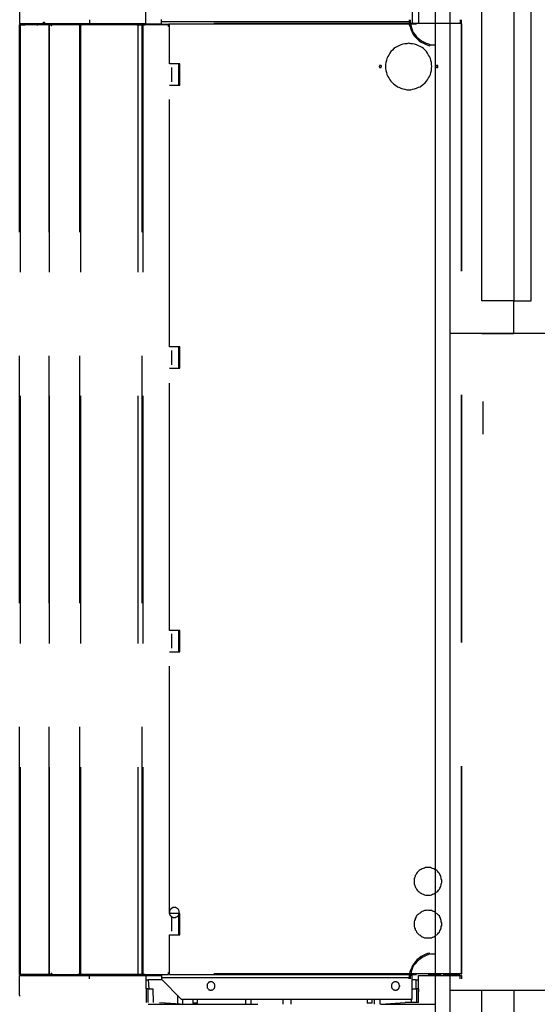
# Model space of a CAD drawing. Header units: millimetres. Extents: x 335 to 739279, y -1 to 84.
# Tile 190 of 244: x 382.03 to 383.08, y 69.38 to 71.37. Entities that reach past the tile are written whole.
import ezdxf

# ---------------------------------------------------------------- set-up
doc = ezdxf.new("R2010")
doc.units = ezdxf.units.MM
doc.header["$MEASUREMENT"] = 0
doc.linetypes.add('Dashed', pattern=[0.75, 0.5, -0.25])

msp = doc.modelspace()

# ---------------------------------------------------------------- linework, layer by layer
at = {"color": 7}
for p, q in [((382.8728, 45.7409), (382.8728, 77.7009)), ((382.9018, 77.7009), (382.9018, 70.7359)), ((382.9668, 70.8019), (382.9668, 71.8019)), ((383.0318, 71.8019), (383.0318, 70.8019)), ((383.0668, 70.8019), (383.0668, 71.8019)), ((383.0318, 70.8019), (382.9668, 70.8019)), ((383.0318, 70.8019), (383.0668, 70.8019)), ((383.0318, 70.7359), (383.0318, 70.8019)), ((382.9018, 70.7359), (382.9018, 69.4089)), ((384.2288, 70.7359), (382.9018, 70.7359)), ((382.9668, 70.7359), (383.0318, 70.7359)), ((382.9688, 70.5989), (382.9688, 70.5329)), ((382.9018, 69.4089), (384.2288, 69.4089)), ((382.9018, 69.4089), (382.9018, 62.7759)), ((382.9668, 69.3429), (382.9668, 69.4089)), ((382.9668, 69.4089), (383.0318, 69.4089)), ((383.0318, 69.4089), (383.0318, 69.3429))]:
    msp.add_line(p, q, dxfattribs=at)
at = {"color": 8, "linetype": 'Dashed'}
for p, q in [((382.0318, 71.4029), (382.0318, 71.3629)), ((382.2868, 71.3629), (382.2878, 71.4179)), ((382.8258, 71.4109), (382.8258, 71.3669)), ((382.8388, 71.4179), (382.8388, 71.3629)), ((382.0318, 71.3629), (382.1728, 71.3629)), ((382.0398, 71.3629), (382.0398, 71.3609)), ((382.0418, 71.3629), (382.0418, 71.3609)), ((382.0668, 71.3629), (382.0668, 71.3619)), ((382.0668, 71.3619), (382.0678, 71.3619)), ((382.0678, 71.3629), (382.0678, 71.3619)), ((382.0798, 71.3619), (382.0688, 71.3619)), ((382.0798, 71.3619), (382.0798, 71.3629)), ((382.0798, 71.3609), (382.0798, 71.3619)), ((382.0828, 71.3629), (382.0818, 71.3629)), ((382.0818, 71.3619), (382.0818, 71.3629)), ((382.0828, 71.3619), (382.0818, 71.3619)), ((382.0828, 71.3619), (382.0828, 71.3629)), ((382.1118, 71.3629), (382.1118, 71.3609)), ((382.1168, 71.3609), (382.1168, 71.3629)), ((382.1188, 71.3609), (382.1188, 71.3629)), ((382.1338, 71.3629), (382.1338, 71.3609)), ((382.1358, 71.3629), (382.1358, 71.3609)), ((382.1498, 71.3629), (382.1498, 71.3609)), ((382.1508, 71.3629), (382.1508, 71.3609)), ((382.1538, 71.3629), (382.1538, 71.3619)), ((382.1538, 71.3629), (382.1538, 71.3619)), ((382.1548, 71.3619), (382.3188, 71.3619)), ((382.1728, 71.3699), (382.1728, 71.3629)), ((382.1728, 71.3629), (382.2868, 71.3629)), ((382.3188, 71.3669), (382.3188, 71.3709)), ((382.3188, 71.3669), (382.8258, 71.3669)), ((382.3188, 71.3609), (382.3188, 71.3669)), ((382.3348, 71.3619), (382.3348, 71.3629)), ((382.9248, 71.3629), (382.3348, 71.3629)), ((382.3348, 71.2809), (382.3348, 71.3619)), ((382.3348, 71.3619), (382.9248, 71.3619)), ((382.8258, 71.3669), (382.8258, 71.3629)), ((382.9228, 71.3699), (382.9228, 71.3629)), ((382.9248, 71.3629), (382.9248, 71.3619)), ((382.9248, 71.3629), (382.9258, 71.3629)), ((382.9248, 71.3619), (382.9248, 69.4419)), ((382.9248, 71.3619), (382.9258, 71.3619)), ((382.9258, 71.3629), (382.9258, 71.3699)), ((382.9258, 71.3619), (382.9258, 69.4419)), ((382.0318, 69.4409), (382.0318, 71.3599)), ((382.0318, 71.3599), (382.0328, 71.3599)), ((382.0328, 71.3599), (382.0328, 71.3609)), ((382.0418, 71.3609), (382.0328, 71.3609)), ((382.0328, 71.3599), (382.0328, 69.4409)), ((382.0428, 71.3599), (382.0328, 71.3599)), ((382.0348, 71.3599), (382.0328, 71.3599)), ((382.0348, 71.3599), (382.0428, 71.3599)), ((382.0418, 71.3599), (382.0418, 71.3609)), ((382.0418, 71.3609), (382.0438, 71.3609)), ((382.0428, 71.3609), (382.0438, 71.3609)), ((382.0428, 71.3599), (382.0428, 71.3609)), ((382.0878, 71.3599), (382.0428, 71.3599)), ((382.0888, 71.3609), (382.0438, 71.3609)), ((382.0888, 71.3609), (382.0878, 71.3599)), ((382.0918, 71.3599), (382.0878, 71.3599)), ((382.0888, 71.3599), (382.0888, 71.3609)), ((382.0948, 71.3609), (382.0888, 71.3609)), ((382.0898, 71.3599), (382.0888, 71.3599)), ((382.0898, 71.3599), (382.0928, 71.3599)), ((382.0918, 71.3599), (382.0918, 69.4409)), ((382.0948, 71.3599), (382.0918, 71.3599)), ((382.0918, 69.4409), (382.0918, 71.3599)), ((382.0928, 71.3599), (382.0948, 71.3599)), ((382.0948, 71.3609), (382.1518, 71.3609)), ((382.0948, 71.3609), (382.0948, 71.3599)), ((382.1518, 71.3599), (382.0948, 71.3599)), ((382.1518, 71.3599), (382.1518, 71.3609)), ((382.1538, 71.3609), (382.1518, 71.3609)), ((382.1538, 71.3599), (382.1518, 71.3599)), ((382.1518, 71.3599), (382.1558, 71.3599)), ((382.1538, 71.3609), (382.1538, 71.3599)), ((382.1538, 69.4409), (382.1538, 71.3599)), ((382.1538, 71.3599), (382.1548, 71.3599)), ((382.1548, 71.3599), (382.1548, 69.4409)), ((382.1568, 71.3599), (382.1548, 71.3599)), ((382.1558, 71.3599), (382.1568, 71.3599)), ((382.1568, 71.3609), (382.2688, 71.3609)), ((382.1568, 71.3599), (382.1568, 71.3609)), ((382.2688, 71.3599), (382.1568, 71.3599)), ((382.2688, 71.3609), (382.2688, 71.3599)), ((382.2708, 71.3599), (382.2688, 71.3599)), ((382.2688, 71.3599), (382.2778, 71.3599)), ((382.2708, 71.3599), (382.2708, 69.4409)), ((382.2798, 71.3599), (382.2708, 71.3599)), ((382.2778, 71.3599), (382.2848, 71.3599)), ((382.2798, 69.4409), (382.2798, 71.3599)), ((382.2798, 71.3599), (382.2808, 71.3599)), ((382.2808, 71.3599), (382.2808, 69.4409)), ((382.2848, 71.3599), (382.2808, 71.3599)), ((382.2848, 71.3599), (382.2848, 71.3609)), ((382.3328, 71.3609), (382.2848, 71.3609)), ((382.3328, 71.3599), (382.2848, 71.3599)), ((382.3328, 71.3609), (382.3328, 71.3599)), ((382.3328, 71.3569), (382.3328, 71.3599)), ((382.3328, 71.3599), (382.3348, 71.3599)), ((382.3328, 71.3589), (382.3348, 71.3589)), ((382.3328, 71.3589), (382.3348, 71.3589)), ((382.3328, 71.3579), (382.3348, 71.3579)), ((382.3348, 71.3569), (382.3328, 71.3569)), ((382.3558, 71.2809), (382.3348, 71.2809)), ((382.3398, 71.2449), (382.3398, 71.2739)), ((382.3528, 71.2809), (382.3528, 71.2739)), ((382.3528, 71.2809), (382.3528, 71.2379)), ((382.3528, 71.2739), (382.3558, 71.2739)), ((382.3558, 71.2739), (382.3558, 71.2809)), ((382.3558, 71.2449), (382.3558, 71.2739)), ((382.3528, 71.2449), (382.3528, 71.2379)), ((382.3528, 71.2449), (382.3558, 71.2449)), ((382.3558, 71.2379), (382.3558, 71.2449)), ((382.3348, 70.7089), (382.3348, 71.2379)), ((382.3348, 71.2379), (382.3558, 71.2379)), ((382.3558, 70.7089), (382.3348, 70.7089)), ((382.3528, 70.7089), (382.3528, 70.7019)), ((382.3528, 70.7089), (382.3528, 70.6659)), ((382.3558, 70.7019), (382.3558, 70.7089)), ((382.3398, 70.6729), (382.3398, 70.7019)), ((382.3528, 70.7019), (382.3558, 70.7019)), ((382.3558, 70.6729), (382.3558, 70.7019)), ((382.3348, 70.1359), (382.3348, 70.6659)), ((382.3348, 70.6659), (382.3558, 70.6659)), ((382.3528, 70.6729), (382.3528, 70.6659)), ((382.3528, 70.6729), (382.3558, 70.6729)), ((382.3558, 70.6659), (382.3558, 70.6729)), ((382.3558, 70.1359), (382.3348, 70.1359)), ((382.3398, 70.0999), (382.3398, 70.1289)), ((382.3528, 70.1359), (382.3528, 70.1289)), ((382.3528, 70.1359), (382.3528, 70.0929)), ((382.3528, 70.1289), (382.3558, 70.1289)), ((382.3558, 70.1289), (382.3558, 70.1359)), ((382.3558, 70.0999), (382.3558, 70.1289)), ((382.3348, 69.5639), (382.3348, 70.0929)), ((382.3348, 70.0929), (382.3558, 70.0929)), ((382.3528, 70.0999), (382.3528, 70.0929)), ((382.3528, 70.0999), (382.3558, 70.0999)), ((382.3558, 70.0929), (382.3558, 70.0999)), ((382.3558, 69.5639), (382.3348, 69.5639)), ((382.3398, 69.5279), (382.3398, 69.5569)), ((382.3528, 69.5639), (382.3528, 69.5209)), ((382.3528, 69.5569), (382.3558, 69.5569)), ((382.3558, 69.5569), (382.3558, 69.5639)), ((382.3558, 69.5279), (382.3558, 69.5569)), ((382.3348, 69.4419), (382.3348, 69.5209)), ((382.3348, 69.5209), (382.3558, 69.5209)), ((382.3528, 69.5279), (382.3558, 69.5279)), ((382.3558, 69.5209), (382.3558, 69.5279)), ((382.0328, 69.4409), (382.0318, 69.4409)), ((382.0318, 69.3989), (382.0318, 69.4389)), ((382.0318, 69.4389), (382.1728, 69.4389)), ((382.0428, 69.4409), (382.0328, 69.4409)), ((382.0328, 69.4409), (382.0348, 69.4409)), ((382.0328, 69.4409), (382.0348, 69.4409)), ((382.0348, 69.4389), (382.0348, 69.4409)), ((382.0428, 69.4409), (382.0878, 69.4409)), ((382.0438, 69.4409), (382.0428, 69.4409)), ((382.0888, 69.4409), (382.0438, 69.4409)), ((382.0918, 69.4409), (382.0878, 69.4409)), ((382.0878, 69.4409), (382.0888, 69.4409)), ((382.0888, 69.4409), (382.0898, 69.4409)), ((382.0888, 69.4409), (382.0898, 69.4409)), ((382.0948, 69.4409), (382.0918, 69.4409)), ((382.0928, 69.4389), (382.0928, 69.4409)), ((382.0948, 69.4409), (382.1518, 69.4409)), ((382.0948, 69.4409), (382.1518, 69.4409)), ((382.1538, 69.4409), (382.1518, 69.4409)), ((382.1548, 69.4409), (382.1538, 69.4409)), ((382.1568, 69.4409), (382.1548, 69.4409)), ((382.1558, 69.4389), (382.1558, 69.4409)), ((382.1568, 69.4409), (382.2688, 69.4409)), ((382.2688, 69.4409), (382.1568, 69.4409)), ((382.1728, 69.4319), (382.1728, 69.4389)), ((382.1728, 69.4389), (382.2718, 69.4389)), ((382.2708, 69.4409), (382.2688, 69.4409)), ((382.2798, 69.4409), (382.2708, 69.4409)), ((382.2718, 69.4379), (382.2718, 69.4409)), ((382.2798, 69.4379), (382.2718, 69.4379)), ((382.2808, 69.4409), (382.2798, 69.4409)), ((382.2798, 69.4379), (382.2798, 69.4409)), ((382.2928, 69.4379), (382.2798, 69.4379)), ((382.2848, 69.4409), (382.2808, 69.4409)), ((382.2848, 69.4409), (382.3328, 69.4409)), ((382.2848, 69.4409), (382.3328, 69.4409)), ((382.2868, 69.4379), (382.2878, 69.3839)), ((382.2928, 69.4379), (382.2928, 69.4409)), ((382.3188, 69.4379), (382.2928, 69.4379)), ((382.3188, 69.4409), (382.3188, 69.4349)), ((382.3188, 69.4349), (382.8258, 69.4349)), ((382.3188, 69.4349), (382.3188, 69.4309)), ((382.3328, 69.4449), (382.3348, 69.4449)), ((382.3328, 69.4409), (382.3328, 69.4449)), ((382.3328, 69.4429), (382.3348, 69.4429)), ((382.3348, 69.4429), (382.3328, 69.4429)), ((382.3328, 69.4419), (382.3348, 69.4419)), ((382.9248, 69.4419), (382.3348, 69.4419)), ((382.3348, 69.4409), (382.3348, 69.4419)), ((382.3348, 69.4409), (382.9248, 69.4409)), ((382.8258, 69.4349), (382.8258, 69.4409)), ((382.8258, 69.3909), (382.8258, 69.4349)), ((382.8388, 69.3839), (382.8388, 69.4389)), ((382.8388, 69.4389), (382.9228, 69.4389)), ((382.8588, 69.4409), (382.8588, 69.4389)), ((382.8848, 69.4399), (382.8588, 69.4399)), ((382.9088, 69.4399), (382.8888, 69.4399)), ((382.9088, 69.4409), (382.9088, 69.4399)), ((382.9088, 69.4399), (382.9218, 69.4399)), ((382.9218, 69.4399), (382.9218, 69.4409)), ((382.9228, 69.4319), (382.9228, 69.4389)), ((382.9228, 69.4389), (382.9258, 69.4389)), ((382.9258, 69.4419), (382.9248, 69.4419)), ((382.9248, 69.4419), (382.9248, 69.4409)), ((382.9258, 69.4389), (382.9258, 69.4319)), ((382.2868, 69.4299), (382.2918, 69.4299)), ((382.2908, 69.4119), (382.2868, 69.4119)), ((382.2908, 69.4119), (382.3018, 69.4119)), ((382.2908, 69.4119), (382.2908, 69.4009)), ((382.3198, 69.4299), (382.2918, 69.4299)), ((382.2918, 69.4299), (382.2928, 69.4119)), ((382.3028, 69.3839), (382.3018, 69.4119)), ((382.3188, 69.4309), (382.3588, 69.3909)), ((382.8338, 69.4299), (382.8258, 69.4299)), ((382.8258, 69.4119), (382.8348, 69.4119)), ((382.8338, 69.4299), (382.8388, 69.4299)), ((382.8338, 69.4119), (382.8338, 69.4299)), ((382.8388, 69.4119), (382.8348, 69.4119)), ((382.8348, 69.4119), (382.8348, 69.4009)), ((382.8388, 69.4119), (382.8388, 69.4059)), ((382.0318, 69.3989), (382.0318, 69.3969)), ((382.2908, 69.4009), (382.2908, 69.3839)), ((382.3508, 69.3989), (382.3508, 69.3819)), ((382.8348, 69.4009), (382.8348, 69.3839)), ((382.2918, 69.3809), (382.3378, 69.3809)), ((382.3148, 69.3839), (382.3658, 69.3809)), ((382.3148, 69.3839), (382.3378, 69.3829)), ((382.3378, 69.3829), (382.3658, 69.3809)), ((382.3378, 69.3809), (382.4308, 69.3809)), ((382.3588, 69.3909), (382.8258, 69.3909)), ((382.3618, 69.3809), (382.3618, 69.3909)), ((382.3658, 69.3809), (382.4648, 69.3809)), ((382.3818, 69.3909), (382.3818, 69.3829)), ((382.3918, 69.3829), (382.3818, 69.3829)), ((382.3918, 69.3829), (382.3918, 69.3909)), ((382.4308, 69.3809), (382.5138, 69.3809)), ((382.4648, 69.3809), (382.5138, 69.3809)), ((382.4888, 69.3909), (382.4888, 69.3809)), ((382.4998, 69.3809), (382.4998, 69.3909)), ((382.5648, 69.3809), (382.5648, 69.3909)), ((382.5808, 69.3809), (382.5808, 69.3909)), ((382.7348, 69.3909), (382.7348, 69.3829)), ((382.7448, 69.3829), (382.7348, 69.3829)), ((382.7448, 69.3829), (382.7448, 69.3909)), ((382.7488, 69.3909), (382.7488, 69.3809)), ((382.7608, 69.3809), (382.7608, 69.3909)), ((382.7618, 69.3809), (382.8118, 69.3839)), ((382.7618, 69.3809), (382.8718, 69.3809)), ((382.8388, 69.3839), (382.8118, 69.3839)), ((382.8238, 69.3909), (382.8238, 69.3839))]:
    msp.add_line(p, q, dxfattribs=at)
for points in [[(382.0688, 71.3609), (382.0688, 71.3609), (382.0688, 71.3609), (382.0688, 71.3609), (382.0688, 71.3609), (382.0688, 71.3619), (382.0688, 71.3619), (382.0688, 71.3619), (382.0688, 71.3619), (382.0688, 71.3619), (382.0688, 71.3619), (382.0688, 71.3619), (382.0688, 71.3619), (382.0688, 71.3619), (382.0678, 71.3619), (382.0678, 71.3619), (382.0678, 71.3619), (382.0678, 71.3619), (382.0678, 71.3619), (382.0678, 71.3619), (382.0678, 71.3619), (382.0678, 71.3619), (382.0678, 71.3619), (382.0678, 71.3619), (382.0678, 71.3619), (382.0678, 71.3619), (382.0678, 71.3619), (382.0678, 71.3619), (382.0678, 71.3619), (382.0678, 71.3619), (382.0678, 71.3619), (382.0668, 71.3619), (382.0668, 71.3609), (382.0668, 71.3609), (382.0668, 71.3609), (382.0668, 71.3609), (382.0668, 71.3609), (382.0668, 71.3609), (382.0668, 71.3609), (382.0668, 71.3609), (382.0668, 71.3609), (382.0668, 71.3609), (382.0678, 71.3609), (382.0678, 71.3609), (382.0678, 71.3609), (382.0678, 71.3609), (382.0678, 71.3609), (382.0678, 71.3609), (382.0678, 71.3609), (382.0678, 71.3599), (382.0678, 71.3599), (382.0678, 71.3599), (382.0678, 71.3599), (382.0678, 71.3599), (382.0678, 71.3599), (382.0678, 71.3599), (382.0678, 71.3599), (382.0678, 71.3599), (382.0678, 71.3599), (382.0688, 71.3599), (382.0688, 71.3609), (382.0688, 71.3609), (382.0688, 71.3609), (382.0688, 71.3609), (382.0688, 71.3609), (382.0688, 71.3609), (382.0688, 71.3609), (382.0688, 71.3609), (382.0688, 71.3609), (382.0688, 71.3609), (382.0688, 71.3609), (382.0688, 71.3609), (382.0688, 71.3609)], [(382.0678, 71.3609), (382.0678, 71.3609), (382.0678, 71.3609), (382.0678, 71.3609), (382.0678, 71.3609), (382.0678, 71.3619), (382.0678, 71.3619), (382.0678, 71.3619), (382.0678, 71.3619), (382.0678, 71.3619), (382.0678, 71.3619), (382.0678, 71.3619), (382.0678, 71.3619), (382.0678, 71.3619), (382.0678, 71.3619), (382.0678, 71.3619), (382.0668, 71.3619), (382.0668, 71.3619), (382.0668, 71.3619), (382.0668, 71.3619), (382.0668, 71.3619), (382.0668, 71.3619), (382.0668, 71.3619), (382.0668, 71.3619), (382.0668, 71.3619), (382.0668, 71.3619), (382.0668, 71.3619), (382.0668, 71.3619), (382.0668, 71.3619), (382.0668, 71.3619), (382.0668, 71.3619), (382.0668, 71.3619), (382.0668, 71.3609), (382.0668, 71.3609), (382.0668, 71.3609), (382.0668, 71.3609), (382.0668, 71.3609), (382.0668, 71.3609), (382.0668, 71.3609), (382.0668, 71.3609), (382.0668, 71.3609), (382.0668, 71.3609), (382.0668, 71.3609), (382.0668, 71.3609), (382.0668, 71.3609), (382.0668, 71.3609), (382.0668, 71.3609), (382.0668, 71.3609), (382.0668, 71.3609), (382.0668, 71.3599), (382.0668, 71.3599), (382.0668, 71.3599), (382.0668, 71.3599), (382.0668, 71.3599), (382.0668, 71.3599), (382.0668, 71.3599), (382.0668, 71.3599), (382.0678, 71.3599), (382.0678, 71.3599), (382.0678, 71.3599), (382.0678, 71.3609), (382.0678, 71.3609), (382.0678, 71.3609), (382.0678, 71.3609), (382.0678, 71.3609), (382.0678, 71.3609), (382.0678, 71.3609), (382.0678, 71.3609), (382.0678, 71.3609), (382.0678, 71.3609), (382.0678, 71.3609), (382.0678, 71.3609), (382.0678, 71.3609)], [(382.0828, 71.3629), (382.0828, 71.3629), (382.0828, 71.3629), (382.0828, 71.3639), (382.0828, 71.3639), (382.0828, 71.3639), (382.0828, 71.3639), (382.0828, 71.3639), (382.0828, 71.3639), (382.0828, 71.3639), (382.0818, 71.3649), (382.0818, 71.3649), (382.0818, 71.3649), (382.0818, 71.3649), (382.0818, 71.3649), (382.0818, 71.3649), (382.0808, 71.3649), (382.0808, 71.3649), (382.0808, 71.3649), (382.0808, 71.3649), (382.0808, 71.3649), (382.0808, 71.3649), (382.0798, 71.3649), (382.0798, 71.3649), (382.0798, 71.3649), (382.0798, 71.3649), (382.0798, 71.3649), (382.0798, 71.3639), (382.0788, 71.3639), (382.0788, 71.3639), (382.0788, 71.3639), (382.0788, 71.3639), (382.0788, 71.3639), (382.0788, 71.3639), (382.0788, 71.3629), (382.0788, 71.3629), (382.0788, 71.3629), (382.0788, 71.3629), (382.0788, 71.3629), (382.0788, 71.3619), (382.0788, 71.3619), (382.0788, 71.3619), (382.0788, 71.3619), (382.0788, 71.3619), (382.0788, 71.3619), (382.0798, 71.3609), (382.0798, 71.3609), (382.0798, 71.3609), (382.0798, 71.3609), (382.0798, 71.3609), (382.0798, 71.3609), (382.0808, 71.3609), (382.0808, 71.3609), (382.0808, 71.3609), (382.0808, 71.3609), (382.0808, 71.3609), (382.0808, 71.3609), (382.0818, 71.3609), (382.0818, 71.3609), (382.0818, 71.3609), (382.0818, 71.3609), (382.0818, 71.3609), (382.0818, 71.3609), (382.0828, 71.3609), (382.0828, 71.3619), (382.0828, 71.3619), (382.0828, 71.3619), (382.0828, 71.3619), (382.0828, 71.3619), (382.0828, 71.3619), (382.0828, 71.3629), (382.0828, 71.3629), (382.0828, 71.3629)], [(382.0818, 71.3629), (382.0818, 71.3629), (382.0818, 71.3629), (382.0818, 71.3629), (382.0818, 71.3629), (382.0818, 71.3629), (382.0818, 71.3629), (382.0818, 71.3639), (382.0818, 71.3639), (382.0818, 71.3639), (382.0818, 71.3639), (382.0818, 71.3639), (382.0818, 71.3639), (382.0818, 71.3639), (382.0808, 71.3639), (382.0808, 71.3639), (382.0808, 71.3639), (382.0808, 71.3639), (382.0808, 71.3639), (382.0808, 71.3639), (382.0808, 71.3639), (382.0808, 71.3639), (382.0808, 71.3639), (382.0808, 71.3639), (382.0808, 71.3639), (382.0798, 71.3639), (382.0798, 71.3639), (382.0798, 71.3639), (382.0798, 71.3639), (382.0798, 71.3639), (382.0798, 71.3629), (382.0798, 71.3629), (382.0798, 71.3629), (382.0798, 71.3629), (382.0798, 71.3629), (382.0798, 71.3629), (382.0798, 71.3629), (382.0798, 71.3629), (382.0798, 71.3629), (382.0798, 71.3629), (382.0798, 71.3629), (382.0798, 71.3629), (382.0798, 71.3619), (382.0798, 71.3619), (382.0798, 71.3619), (382.0798, 71.3619), (382.0798, 71.3619), (382.0798, 71.3619), (382.0808, 71.3619), (382.0808, 71.3619), (382.0808, 71.3619), (382.0808, 71.3619), (382.0808, 71.3619), (382.0808, 71.3619), (382.0808, 71.3619), (382.0808, 71.3619), (382.0808, 71.3619), (382.0808, 71.3619), (382.0808, 71.3619), (382.0818, 71.3619), (382.0818, 71.3619), (382.0818, 71.3619), (382.0818, 71.3619), (382.0818, 71.3619), (382.0818, 71.3619), (382.0818, 71.3619), (382.0818, 71.3619), (382.0818, 71.3629), (382.0818, 71.3629), (382.0818, 71.3629), (382.0818, 71.3629), (382.0818, 71.3629), (382.0818, 71.3629)], [(382.0978, 71.3609), (382.0978, 71.3609), (382.0978, 71.3609), (382.0978, 71.3609), (382.0978, 71.3609), (382.0978, 71.3609), (382.0978, 71.3609), (382.0978, 71.3619), (382.0978, 71.3619), (382.0978, 71.3619), (382.0968, 71.3619), (382.0968, 71.3619), (382.0968, 71.3619), (382.0968, 71.3619), (382.0968, 71.3619), (382.0968, 71.3619), (382.0968, 71.3619), (382.0968, 71.3619), (382.0958, 71.3619), (382.0958, 71.3619), (382.0958, 71.3619), (382.0958, 71.3619), (382.0958, 71.3619), (382.0958, 71.3619), (382.0958, 71.3619), (382.0958, 71.3619), (382.0958, 71.3619), (382.0948, 71.3619), (382.0948, 71.3619), (382.0948, 71.3619), (382.0948, 71.3609), (382.0948, 71.3609), (382.0948, 71.3609), (382.0948, 71.3609), (382.0948, 71.3609), (382.0948, 71.3609), (382.0948, 71.3609), (382.0948, 71.3609), (382.0948, 71.3599), (382.0948, 71.3599), (382.0948, 71.3599), (382.0948, 71.3599), (382.0948, 71.3599), (382.0948, 71.3599), (382.0948, 71.3599), (382.0948, 71.3599), (382.0958, 71.3599), (382.0958, 71.3589), (382.0958, 71.3589), (382.0958, 71.3589), (382.0958, 71.3589), (382.0958, 71.3589), (382.0958, 71.3589), (382.0958, 71.3589), (382.0958, 71.3589), (382.0968, 71.3589), (382.0968, 71.3589), (382.0968, 71.3589), (382.0968, 71.3589), (382.0968, 71.3589), (382.0968, 71.3589), (382.0968, 71.3589), (382.0968, 71.3599), (382.0978, 71.3599), (382.0978, 71.3599), (382.0978, 71.3599), (382.0978, 71.3599), (382.0978, 71.3599), (382.0978, 71.3599), (382.0978, 71.3599), (382.0978, 71.3599), (382.0978, 71.3609), (382.0978, 71.3609)], [(382.1548, 71.3609), (382.1548, 71.3609), (382.1548, 71.3609), (382.1548, 71.3609), (382.1548, 71.3609), (382.1548, 71.3609), (382.1548, 71.3609), (382.1548, 71.3619), (382.1538, 71.3619), (382.1538, 71.3619), (382.1538, 71.3619), (382.1538, 71.3619), (382.1538, 71.3619), (382.1538, 71.3619), (382.1538, 71.3619), (382.1538, 71.3619), (382.1538, 71.3619), (382.1528, 71.3619), (382.1528, 71.3619), (382.1528, 71.3619), (382.1528, 71.3619), (382.1528, 71.3619), (382.1528, 71.3619), (382.1528, 71.3619), (382.1528, 71.3619), (382.1528, 71.3619), (382.1518, 71.3619), (382.1518, 71.3619), (382.1518, 71.3619), (382.1518, 71.3619), (382.1518, 71.3609), (382.1518, 71.3609), (382.1518, 71.3609), (382.1518, 71.3609), (382.1518, 71.3609), (382.1518, 71.3609), (382.1518, 71.3609), (382.1518, 71.3609), (382.1518, 71.3599), (382.1518, 71.3599), (382.1518, 71.3599), (382.1518, 71.3599), (382.1518, 71.3599), (382.1518, 71.3599), (382.1518, 71.3599), (382.1518, 71.3599), (382.1518, 71.3599), (382.1528, 71.3589), (382.1528, 71.3589), (382.1528, 71.3589), (382.1528, 71.3589), (382.1528, 71.3589), (382.1528, 71.3589), (382.1528, 71.3589), (382.1528, 71.3589), (382.1528, 71.3589), (382.1538, 71.3589), (382.1538, 71.3589), (382.1538, 71.3589), (382.1538, 71.3589), (382.1538, 71.3589), (382.1538, 71.3589), (382.1538, 71.3599), (382.1538, 71.3599), (382.1538, 71.3599), (382.1548, 71.3599), (382.1548, 71.3599), (382.1548, 71.3599), (382.1548, 71.3599), (382.1548, 71.3599), (382.1548, 71.3599), (382.1548, 71.3609), (382.1548, 71.3609)], [(382.1558, 71.3609), (382.1558, 71.3609), (382.1558, 71.3609), (382.1558, 71.3609), (382.1558, 71.3609), (382.1558, 71.3609), (382.1548, 71.3609), (382.1548, 71.3609), (382.1548, 71.3609), (382.1548, 71.3619), (382.1548, 71.3619), (382.1548, 71.3619), (382.1548, 71.3619), (382.1548, 71.3619), (382.1548, 71.3619), (382.1548, 71.3619), (382.1548, 71.3619), (382.1538, 71.3619), (382.1538, 71.3619), (382.1538, 71.3619), (382.1538, 71.3619), (382.1538, 71.3619), (382.1538, 71.3619), (382.1538, 71.3619), (382.1538, 71.3619), (382.1538, 71.3619), (382.1528, 71.3619), (382.1528, 71.3619), (382.1528, 71.3609), (382.1528, 71.3609), (382.1528, 71.3609), (382.1528, 71.3609), (382.1528, 71.3609), (382.1528, 71.3609), (382.1528, 71.3609), (382.1528, 71.3609), (382.1528, 71.3609), (382.1528, 71.3609), (382.1528, 71.3599), (382.1528, 71.3599), (382.1528, 71.3599), (382.1528, 71.3599), (382.1528, 71.3599), (382.1528, 71.3599), (382.1528, 71.3599), (382.1528, 71.3599), (382.1528, 71.3599), (382.1538, 71.3599), (382.1538, 71.3589), (382.1538, 71.3589), (382.1538, 71.3589), (382.1538, 71.3589), (382.1538, 71.3589), (382.1538, 71.3589), (382.1538, 71.3589), (382.1538, 71.3589), (382.1548, 71.3589), (382.1548, 71.3589), (382.1548, 71.3589), (382.1548, 71.3589), (382.1548, 71.3589), (382.1548, 71.3599), (382.1548, 71.3599), (382.1548, 71.3599), (382.1548, 71.3599), (382.1548, 71.3599), (382.1548, 71.3599), (382.1558, 71.3599), (382.1558, 71.3599), (382.1558, 71.3599), (382.1558, 71.3599), (382.1558, 71.3609), (382.1558, 71.3609)], [(382.1548, 71.3609), (382.1548, 71.3609), (382.1548, 71.3609), (382.1548, 71.3609), (382.1548, 71.3609), (382.1548, 71.3609), (382.1548, 71.3609), (382.1548, 71.3609), (382.1548, 71.3609), (382.1548, 71.3619), (382.1548, 71.3619), (382.1548, 71.3619), (382.1548, 71.3619), (382.1538, 71.3619), (382.1538, 71.3619), (382.1538, 71.3619), (382.1538, 71.3619), (382.1538, 71.3619), (382.1538, 71.3619), (382.1538, 71.3619), (382.1538, 71.3619), (382.1538, 71.3619), (382.1528, 71.3619), (382.1528, 71.3619), (382.1528, 71.3619), (382.1528, 71.3619), (382.1528, 71.3619), (382.1528, 71.3619), (382.1528, 71.3609), (382.1528, 71.3609), (382.1528, 71.3609), (382.1528, 71.3609), (382.1528, 71.3609), (382.1528, 71.3609), (382.1528, 71.3609), (382.1528, 71.3609), (382.1528, 71.3609), (382.1528, 71.3609), (382.1528, 71.3599), (382.1528, 71.3599), (382.1528, 71.3599), (382.1528, 71.3599), (382.1528, 71.3599), (382.1528, 71.3599), (382.1528, 71.3599), (382.1528, 71.3599), (382.1528, 71.3599), (382.1528, 71.3599), (382.1528, 71.3589), (382.1528, 71.3589), (382.1528, 71.3589), (382.1538, 71.3589), (382.1538, 71.3589), (382.1538, 71.3589), (382.1538, 71.3589), (382.1538, 71.3589), (382.1538, 71.3589), (382.1538, 71.3589), (382.1538, 71.3589), (382.1538, 71.3589), (382.1548, 71.3589), (382.1548, 71.3599), (382.1548, 71.3599), (382.1548, 71.3599), (382.1548, 71.3599), (382.1548, 71.3599), (382.1548, 71.3599), (382.1548, 71.3599), (382.1548, 71.3599), (382.1548, 71.3599), (382.1548, 71.3599), (382.1548, 71.3609), (382.1548, 71.3609)], [(382.8198, 71.3699), (382.8198, 71.3649), (382.8198, 71.3609), (382.8218, 71.3559), (382.8228, 71.3509), (382.8248, 71.3469), (382.8268, 71.3429), (382.8298, 71.3379), (382.8328, 71.3349), (382.8368, 71.3309), (382.8398, 71.3279), (382.8438, 71.3249), (382.8488, 71.3229), (382.8528, 71.3209), (382.8578, 71.3189), (382.8618, 71.3179)], [(382.8218, 71.3699), (382.8218, 71.3659), (382.8228, 71.3609), (382.8238, 71.3559), (382.8248, 71.3519), (382.8268, 71.3479), (382.8288, 71.3439), (382.8318, 71.3399), (382.8348, 71.3359), (382.8378, 71.3329), (382.8418, 71.3299), (382.8458, 71.3269), (382.8498, 71.3249), (382.8538, 71.3229), (382.8588, 71.3219), (382.8628, 71.3199), (382.8678, 71.3199), (382.8718, 71.3199)], [(382.0338, 71.3599), (382.0338, 71.3609), (382.0338, 71.3609), (382.0338, 71.3609), (382.0338, 71.3609), (382.0338, 71.3609), (382.0338, 71.3609), (382.0338, 71.3609), (382.0338, 71.3609), (382.0338, 71.3609), (382.0338, 71.3609), (382.0338, 71.3609), (382.0338, 71.3609), (382.0338, 71.3609), (382.0338, 71.3609), (382.0338, 71.3609), (382.0328, 71.3609), (382.0328, 71.3609), (382.0328, 71.3609), (382.0328, 71.3609), (382.0328, 71.3609), (382.0328, 71.3609), (382.0328, 71.3609), (382.0328, 71.3609), (382.0328, 71.3609), (382.0328, 71.3609), (382.0328, 71.3609), (382.0328, 71.3609), (382.0328, 71.3609), (382.0328, 71.3609), (382.0328, 71.3609), (382.0328, 71.3609), (382.0318, 71.3609), (382.0318, 71.3609), (382.0318, 71.3609), (382.0318, 71.3609), (382.0318, 71.3599), (382.0318, 71.3599), (382.0318, 71.3599), (382.0318, 71.3599), (382.0318, 71.3599), (382.0328, 71.3599), (382.0328, 71.3599), (382.0328, 71.3599), (382.0328, 71.3599), (382.0328, 71.3599), (382.0328, 71.3599), (382.0328, 71.3599), (382.0328, 71.3599), (382.0328, 71.3599), (382.0328, 71.3599), (382.0328, 71.3599), (382.0328, 71.3599), (382.0328, 71.3599), (382.0328, 71.3599), (382.0328, 71.3599), (382.0328, 71.3599), (382.0338, 71.3599), (382.0338, 71.3599), (382.0338, 71.3599), (382.0338, 71.3599), (382.0338, 71.3599), (382.0338, 71.3599), (382.0338, 71.3599), (382.0338, 71.3599), (382.0338, 71.3599), (382.0338, 71.3599), (382.0338, 71.3599), (382.0338, 71.3599), (382.0338, 71.3599), (382.0338, 71.3599), (382.0338, 71.3599), (382.0338, 71.3599)], [(382.8658, 71.2759), (382.8648, 71.2799), (382.8648, 71.2839), (382.8638, 71.2879), (382.8628, 71.2919), (382.8608, 71.2959), (382.8588, 71.2989), (382.8568, 71.3029), (382.8548, 71.3059), (382.8518, 71.3089), (382.8488, 71.3119), (382.8458, 71.3139), (382.8418, 71.3159), (382.8388, 71.3179), (382.8348, 71.3199), (382.8308, 71.3209), (382.8268, 71.3219), (382.8228, 71.3219), (382.8188, 71.3229), (382.8148, 71.3219), (382.8108, 71.3219), (382.8068, 71.3209), (382.8028, 71.3199), (382.7988, 71.3179), (382.7958, 71.3159), (382.7918, 71.3139), (382.7888, 71.3119), (382.7858, 71.3089), (382.7828, 71.3059), (382.7808, 71.3029), (382.7788, 71.2989), (382.7768, 71.2959), (382.7748, 71.2919), (382.7738, 71.2879), (382.7728, 71.2839), (382.7718, 71.2799), (382.7718, 71.2759), (382.7718, 71.2719), (382.7728, 71.2679), (382.7738, 71.2639), (382.7748, 71.2599), (382.7768, 71.2559), (382.7788, 71.2529), (382.7808, 71.2489), (382.7828, 71.2459), (382.7858, 71.2429), (382.7888, 71.2399), (382.7918, 71.2379), (382.7958, 71.2349), (382.7988, 71.2339), (382.8028, 71.2319), (382.8068, 71.2309), (382.8108, 71.2299), (382.8148, 71.2289), (382.8188, 71.2289), (382.8228, 71.2289), (382.8268, 71.2299), (382.8308, 71.2309), (382.8348, 71.2319), (382.8388, 71.2339), (382.8418, 71.2349), (382.8458, 71.2379), (382.8488, 71.2399), (382.8518, 71.2429), (382.8548, 71.2459), (382.8568, 71.2489), (382.8588, 71.2529), (382.8608, 71.2559), (382.8628, 71.2599), (382.8638, 71.2639), (382.8648, 71.2679), (382.8648, 71.2719), (382.8658, 71.2759)], [(382.7638, 71.2759), (382.7638, 71.2759), (382.7638, 71.2759), (382.7638, 71.2759), (382.7638, 71.2769), (382.7638, 71.2769), (382.7628, 71.2769), (382.7628, 71.2769), (382.7628, 71.2769), (382.7628, 71.2769), (382.7628, 71.2779), (382.7628, 71.2779), (382.7628, 71.2779), (382.7628, 71.2779), (382.7618, 71.2779), (382.7618, 71.2779), (382.7618, 71.2779), (382.7618, 71.2779), (382.7618, 71.2779), (382.7608, 71.2779), (382.7608, 71.2779), (382.7608, 71.2779), (382.7608, 71.2779), (382.7608, 71.2779), (382.7598, 71.2779), (382.7598, 71.2779), (382.7598, 71.2779), (382.7598, 71.2769), (382.7598, 71.2769), (382.7598, 71.2769), (382.7598, 71.2769), (382.7598, 71.2769), (382.7598, 71.2769), (382.7588, 71.2759), (382.7588, 71.2759), (382.7588, 71.2759), (382.7588, 71.2759), (382.7588, 71.2759), (382.7588, 71.2749), (382.7588, 71.2749), (382.7598, 71.2749), (382.7598, 71.2749), (382.7598, 71.2749), (382.7598, 71.2749), (382.7598, 71.2739), (382.7598, 71.2739), (382.7598, 71.2739), (382.7598, 71.2739), (382.7598, 71.2739), (382.7608, 71.2739), (382.7608, 71.2739), (382.7608, 71.2739), (382.7608, 71.2739), (382.7608, 71.2739), (382.7618, 71.2739), (382.7618, 71.2739), (382.7618, 71.2739), (382.7618, 71.2739), (382.7618, 71.2739), (382.7628, 71.2739), (382.7628, 71.2739), (382.7628, 71.2739), (382.7628, 71.2739), (382.7628, 71.2739), (382.7628, 71.2739), (382.7628, 71.2749), (382.7628, 71.2749), (382.7638, 71.2749), (382.7638, 71.2749), (382.7638, 71.2749), (382.7638, 71.2749), (382.7638, 71.2759), (382.7638, 71.2759)], [(382.8778, 71.2759), (382.8778, 71.2759), (382.8778, 71.2759), (382.8778, 71.2759), (382.8778, 71.2769), (382.8778, 71.2769), (382.8778, 71.2769), (382.8778, 71.2769), (382.8778, 71.2769), (382.8778, 71.2769), (382.8778, 71.2779), (382.8778, 71.2779), (382.8768, 71.2779), (382.8768, 71.2779), (382.8768, 71.2779), (382.8768, 71.2779), (382.8768, 71.2779), (382.8758, 71.2779), (382.8758, 71.2779), (382.8758, 71.2779), (382.8758, 71.2779), (382.8758, 71.2779), (382.8758, 71.2779), (382.8748, 71.2779), (382.8748, 71.2779), (382.8748, 71.2779), (382.8748, 71.2779), (382.8748, 71.2769), (382.8748, 71.2769), (382.8738, 71.2769), (382.8738, 71.2769), (382.8738, 71.2769), (382.8738, 71.2769), (382.8738, 71.2759), (382.8738, 71.2759), (382.8738, 71.2759), (382.8738, 71.2759), (382.8738, 71.2759), (382.8738, 71.2749), (382.8738, 71.2749), (382.8738, 71.2749), (382.8738, 71.2749), (382.8738, 71.2749), (382.8738, 71.2749), (382.8748, 71.2739), (382.8748, 71.2739), (382.8748, 71.2739), (382.8748, 71.2739), (382.8748, 71.2739), (382.8748, 71.2739), (382.8758, 71.2739), (382.8758, 71.2739), (382.8758, 71.2739), (382.8758, 71.2739), (382.8758, 71.2739), (382.8758, 71.2739), (382.8768, 71.2739), (382.8768, 71.2739), (382.8768, 71.2739), (382.8768, 71.2739), (382.8768, 71.2739), (382.8778, 71.2739), (382.8778, 71.2739), (382.8778, 71.2739), (382.8778, 71.2739), (382.8778, 71.2749), (382.8778, 71.2749), (382.8778, 71.2749), (382.8778, 71.2749), (382.8778, 71.2749), (382.8778, 71.2749), (382.8778, 71.2759), (382.8778, 71.2759)], [(382.8858, 69.6289), (382.8858, 69.6309), (382.8848, 69.6339), (382.8848, 69.6359), (382.8838, 69.6389), (382.8828, 69.6409), (382.8818, 69.6429), (382.8808, 69.6449), (382.8788, 69.6469), (382.8778, 69.6489), (382.8758, 69.6509), (382.8738, 69.6519), (382.8718, 69.6529), (382.8698, 69.6539), (382.8668, 69.6549), (382.8648, 69.6559), (382.8628, 69.6569), (382.8598, 69.6569), (382.8578, 69.6569), (382.8548, 69.6569), (382.8528, 69.6569), (382.8508, 69.6559), (382.8478, 69.6549), (382.8458, 69.6539), (382.8438, 69.6529), (382.8418, 69.6519), (382.8398, 69.6509), (382.8378, 69.6489), (382.8358, 69.6469), (382.8348, 69.6449), (382.8338, 69.6429), (382.8318, 69.6409), (382.8318, 69.6389), (382.8308, 69.6359), (382.8298, 69.6339), (382.8298, 69.6309), (382.8298, 69.6289), (382.8298, 69.6269), (382.8298, 69.6239), (382.8308, 69.6219), (382.8318, 69.6189), (382.8318, 69.6169), (382.8338, 69.6149), (382.8348, 69.6129), (382.8358, 69.6109), (382.8378, 69.6089), (382.8398, 69.6079), (382.8418, 69.6059), (382.8438, 69.6049), (382.8458, 69.6039), (382.8478, 69.6029), (382.8508, 69.6019), (382.8528, 69.6009), (382.8548, 69.6009), (382.8578, 69.6009), (382.8598, 69.6009), (382.8628, 69.6009), (382.8648, 69.6019), (382.8668, 69.6029), (382.8698, 69.6039), (382.8718, 69.6049), (382.8738, 69.6059), (382.8758, 69.6079), (382.8778, 69.6089), (382.8788, 69.6109), (382.8808, 69.6129), (382.8818, 69.6149), (382.8828, 69.6169), (382.8838, 69.6189), (382.8848, 69.6219), (382.8848, 69.6239), (382.8858, 69.6269), (382.8858, 69.6289)], [(382.3548, 69.5659), (382.3548, 69.5669), (382.3548, 69.5679), (382.3548, 69.5689), (382.3538, 69.5699), (382.3538, 69.5699), (382.3538, 69.5709), (382.3528, 69.5719), (382.3528, 69.5729), (382.3518, 69.5729), (382.3508, 69.5739), (382.3508, 69.5739), (382.3498, 69.5749), (382.3488, 69.5749), (382.3478, 69.5759), (382.3468, 69.5759), (382.3468, 69.5759), (382.3458, 69.5759), (382.3448, 69.5759), (382.3438, 69.5759), (382.3428, 69.5759), (382.3418, 69.5759), (382.3408, 69.5759), (382.3408, 69.5749), (382.3398, 69.5749), (382.3388, 69.5739), (382.3378, 69.5739), (382.3378, 69.5729), (382.3368, 69.5729), (382.3368, 69.5719), (382.3358, 69.5709), (382.3358, 69.5699), (382.3348, 69.5699), (382.3348, 69.5689), (382.3348, 69.5679), (382.3348, 69.5669), (382.3348, 69.5659), (382.3348, 69.5649), (382.3348, 69.5639), (382.3348, 69.5639), (382.3348, 69.5629), (382.3358, 69.5619), (382.3358, 69.5609), (382.3368, 69.5599), (382.3368, 69.5599), (382.3378, 69.5589), (382.3378, 69.5579), (382.3388, 69.5579), (382.3398, 69.5569), (382.3408, 69.5569), (382.3408, 69.5569), (382.3418, 69.5559), (382.3428, 69.5559), (382.3438, 69.5559), (382.3448, 69.5559), (382.3458, 69.5559), (382.3468, 69.5559), (382.3468, 69.5559), (382.3478, 69.5569), (382.3488, 69.5569), (382.3498, 69.5569), (382.3508, 69.5579), (382.3508, 69.5579), (382.3518, 69.5589), (382.3528, 69.5599), (382.3528, 69.5599), (382.3538, 69.5609), (382.3538, 69.5619), (382.3538, 69.5629), (382.3548, 69.5639), (382.3548, 69.5639), (382.3548, 69.5649), (382.3548, 69.5659)], [(382.8858, 69.5429), (382.8858, 69.5449), (382.8848, 69.5469), (382.8848, 69.5499), (382.8838, 69.5519), (382.8828, 69.5539), (382.8818, 69.5569), (382.8808, 69.5589), (382.8788, 69.5609), (382.8778, 69.5619), (382.8758, 69.5639), (382.8738, 69.5649), (382.8718, 69.5669), (382.8698, 69.5679), (382.8668, 69.5689), (382.8648, 69.5699), (382.8628, 69.5699), (382.8598, 69.5699), (382.8578, 69.5709), (382.8548, 69.5699), (382.8528, 69.5699), (382.8508, 69.5699), (382.8478, 69.5689), (382.8458, 69.5679), (382.8438, 69.5669), (382.8418, 69.5649), (382.8398, 69.5639), (382.8378, 69.5619), (382.8358, 69.5609), (382.8348, 69.5589), (382.8338, 69.5569), (382.8318, 69.5539), (382.8318, 69.5519), (382.8308, 69.5499), (382.8298, 69.5469), (382.8298, 69.5449), (382.8298, 69.5429), (382.8298, 69.5399), (382.8298, 69.5379), (382.8308, 69.5349), (382.8318, 69.5329), (382.8318, 69.5309), (382.8338, 69.5289), (382.8348, 69.5259), (382.8358, 69.5249), (382.8378, 69.5229), (382.8398, 69.5209), (382.8418, 69.5199), (382.8438, 69.5179), (382.8458, 69.5169), (382.8478, 69.5159), (382.8508, 69.5149), (382.8528, 69.5149), (382.8548, 69.5149), (382.8578, 69.5149), (382.8598, 69.5149), (382.8628, 69.5149), (382.8648, 69.5149), (382.8668, 69.5159), (382.8698, 69.5169), (382.8718, 69.5179), (382.8738, 69.5199), (382.8758, 69.5209), (382.8778, 69.5229), (382.8788, 69.5249), (382.8808, 69.5259), (382.8818, 69.5289), (382.8828, 69.5309), (382.8838, 69.5329), (382.8848, 69.5349), (382.8848, 69.5379), (382.8858, 69.5399), (382.8858, 69.5429)], [(382.8618, 69.4839), (382.8568, 69.4829), (382.8518, 69.4809), (382.8478, 69.4789), (382.8438, 69.4769), (382.8398, 69.4739), (382.8358, 69.4709), (382.8328, 69.4669), (382.8298, 69.4629), (382.8268, 69.4589), (382.8248, 69.4549), (382.8228, 69.4509), (382.8208, 69.4459), (382.8198, 69.4409), (382.8198, 69.4369), (382.8188, 69.4319)], [(382.8718, 69.4819), (382.8678, 69.4819), (382.8628, 69.4819), (382.8588, 69.4809), (382.8538, 69.4789), (382.8498, 69.4769), (382.8458, 69.4749), (382.8418, 69.4719), (382.8378, 69.4689), (382.8348, 69.4659), (382.8318, 69.4619), (382.8288, 69.4589), (382.8268, 69.4539), (382.8248, 69.4499), (382.8238, 69.4459), (382.8228, 69.4409), (382.8218, 69.4369), (382.8218, 69.4319)], [(382.0338, 69.4409), (382.0338, 69.4409), (382.0338, 69.4419), (382.0338, 69.4419), (382.0338, 69.4419), (382.0338, 69.4419), (382.0338, 69.4419), (382.0338, 69.4419), (382.0338, 69.4419), (382.0338, 69.4419), (382.0338, 69.4419), (382.0338, 69.4419), (382.0338, 69.4419), (382.0338, 69.4419), (382.0338, 69.4419), (382.0338, 69.4419), (382.0328, 69.4419), (382.0328, 69.4419), (382.0328, 69.4419), (382.0328, 69.4419), (382.0328, 69.4419), (382.0328, 69.4419), (382.0328, 69.4419), (382.0328, 69.4419), (382.0328, 69.4419), (382.0328, 69.4419), (382.0328, 69.4419), (382.0328, 69.4419), (382.0328, 69.4419), (382.0328, 69.4419), (382.0328, 69.4419), (382.0328, 69.4419), (382.0318, 69.4419), (382.0318, 69.4419), (382.0318, 69.4419), (382.0318, 69.4409), (382.0318, 69.4409), (382.0318, 69.4409), (382.0318, 69.4409), (382.0318, 69.4409), (382.0318, 69.4409), (382.0328, 69.4409), (382.0328, 69.4409), (382.0328, 69.4409), (382.0328, 69.4409), (382.0328, 69.4409), (382.0328, 69.4409), (382.0328, 69.4409), (382.0328, 69.4409), (382.0328, 69.4409), (382.0328, 69.4409), (382.0328, 69.4409), (382.0328, 69.4409), (382.0328, 69.4409), (382.0328, 69.4409), (382.0328, 69.4409), (382.0328, 69.4409), (382.0338, 69.4409), (382.0338, 69.4409), (382.0338, 69.4409), (382.0338, 69.4409), (382.0338, 69.4409), (382.0338, 69.4409), (382.0338, 69.4409), (382.0338, 69.4409), (382.0338, 69.4409), (382.0338, 69.4409), (382.0338, 69.4409), (382.0338, 69.4409), (382.0338, 69.4409), (382.0338, 69.4409), (382.0338, 69.4409), (382.0338, 69.4409)], [(382.0978, 69.4409), (382.0978, 69.4409), (382.0978, 69.4409), (382.0978, 69.4419), (382.0978, 69.4419), (382.0978, 69.4419), (382.0978, 69.4419), (382.0978, 69.4419), (382.0978, 69.4419), (382.0978, 69.4419), (382.0968, 69.4419), (382.0968, 69.4419), (382.0968, 69.4419), (382.0968, 69.4429), (382.0968, 69.4429), (382.0968, 69.4429), (382.0968, 69.4429), (382.0968, 69.4429), (382.0958, 69.4429), (382.0958, 69.4429), (382.0958, 69.4429), (382.0958, 69.4429), (382.0958, 69.4429), (382.0958, 69.4429), (382.0958, 69.4419), (382.0958, 69.4419), (382.0958, 69.4419), (382.0948, 69.4419), (382.0948, 69.4419), (382.0948, 69.4419), (382.0948, 69.4419), (382.0948, 69.4419), (382.0948, 69.4419), (382.0948, 69.4419), (382.0948, 69.4409), (382.0948, 69.4409), (382.0948, 69.4409), (382.0948, 69.4409), (382.0948, 69.4409), (382.0948, 69.4409), (382.0948, 69.4409), (382.0948, 69.4409), (382.0948, 69.4399), (382.0948, 69.4399), (382.0948, 69.4399), (382.0948, 69.4399), (382.0958, 69.4399), (382.0958, 69.4399), (382.0958, 69.4399), (382.0958, 69.4399), (382.0958, 69.4399), (382.0958, 69.4399), (382.0958, 69.4399), (382.0958, 69.4399), (382.0958, 69.4399), (382.0968, 69.4399), (382.0968, 69.4399), (382.0968, 69.4399), (382.0968, 69.4399), (382.0968, 69.4399), (382.0968, 69.4399), (382.0968, 69.4399), (382.0968, 69.4399), (382.0978, 69.4399), (382.0978, 69.4399), (382.0978, 69.4399), (382.0978, 69.4399), (382.0978, 69.4409), (382.0978, 69.4409), (382.0978, 69.4409), (382.0978, 69.4409), (382.0978, 69.4409), (382.0978, 69.4409)], [(382.1548, 69.4409), (382.1548, 69.4409), (382.1548, 69.4409), (382.1548, 69.4419), (382.1548, 69.4419), (382.1548, 69.4419), (382.1548, 69.4419), (382.1548, 69.4419), (382.1538, 69.4419), (382.1538, 69.4419), (382.1538, 69.4419), (382.1538, 69.4419), (382.1538, 69.4419), (382.1538, 69.4429), (382.1538, 69.4429), (382.1538, 69.4429), (382.1538, 69.4429), (382.1528, 69.4429), (382.1528, 69.4429), (382.1528, 69.4429), (382.1528, 69.4429), (382.1528, 69.4429), (382.1528, 69.4429), (382.1528, 69.4429), (382.1528, 69.4419), (382.1528, 69.4419), (382.1518, 69.4419), (382.1518, 69.4419), (382.1518, 69.4419), (382.1518, 69.4419), (382.1518, 69.4419), (382.1518, 69.4419), (382.1518, 69.4419), (382.1518, 69.4419), (382.1518, 69.4409), (382.1518, 69.4409), (382.1518, 69.4409), (382.1518, 69.4409), (382.1518, 69.4409), (382.1518, 69.4409), (382.1518, 69.4409), (382.1518, 69.4409), (382.1518, 69.4399), (382.1518, 69.4399), (382.1518, 69.4399), (382.1518, 69.4399), (382.1518, 69.4399), (382.1528, 69.4399), (382.1528, 69.4399), (382.1528, 69.4399), (382.1528, 69.4399), (382.1528, 69.4399), (382.1528, 69.4399), (382.1528, 69.4399), (382.1528, 69.4399), (382.1528, 69.4399), (382.1538, 69.4399), (382.1538, 69.4399), (382.1538, 69.4399), (382.1538, 69.4399), (382.1538, 69.4399), (382.1538, 69.4399), (382.1538, 69.4399), (382.1538, 69.4399), (382.1538, 69.4399), (382.1548, 69.4399), (382.1548, 69.4399), (382.1548, 69.4409), (382.1548, 69.4409), (382.1548, 69.4409), (382.1548, 69.4409), (382.1548, 69.4409), (382.1548, 69.4409)], [(382.4268, 69.4179), (382.4268, 69.4179), (382.4268, 69.4189), (382.4268, 69.4199), (382.4268, 69.4199), (382.4258, 69.4209), (382.4258, 69.4219), (382.4258, 69.4219), (382.4248, 69.4229), (382.4248, 69.4239), (382.4238, 69.4239), (382.4238, 69.4239), (382.4228, 69.4249), (382.4218, 69.4249), (382.4218, 69.4249), (382.4208, 69.4259), (382.4198, 69.4259), (382.4198, 69.4259), (382.4188, 69.4259), (382.4178, 69.4259), (382.4168, 69.4259), (382.4168, 69.4259), (382.4158, 69.4249), (382.4148, 69.4249), (382.4148, 69.4249), (382.4138, 69.4239), (382.4138, 69.4239), (382.4128, 69.4239), (382.4128, 69.4229), (382.4118, 69.4219), (382.4118, 69.4219), (382.4108, 69.4209), (382.4108, 69.4199), (382.4108, 69.4199), (382.4108, 69.4189), (382.4108, 69.4179), (382.4108, 69.4179), (382.4108, 69.4169), (382.4108, 69.4159), (382.4108, 69.4149), (382.4108, 69.4149), (382.4108, 69.4139), (382.4118, 69.4129), (382.4118, 69.4129), (382.4128, 69.4119), (382.4128, 69.4119), (382.4138, 69.4109), (382.4138, 69.4109), (382.4148, 69.4099), (382.4148, 69.4099), (382.4158, 69.4099), (382.4168, 69.4099), (382.4168, 69.4089), (382.4178, 69.4089), (382.4188, 69.4089), (382.4198, 69.4089), (382.4198, 69.4089), (382.4208, 69.4099), (382.4218, 69.4099), (382.4218, 69.4099), (382.4228, 69.4099), (382.4238, 69.4109), (382.4238, 69.4109), (382.4248, 69.4119), (382.4248, 69.4119), (382.4258, 69.4129), (382.4258, 69.4129), (382.4258, 69.4139), (382.4268, 69.4149), (382.4268, 69.4149), (382.4268, 69.4159), (382.4268, 69.4169), (382.4268, 69.4179)], [(382.8008, 69.4179), (382.8008, 69.4179), (382.7998, 69.4189), (382.7998, 69.4199), (382.7998, 69.4199), (382.7998, 69.4209), (382.7988, 69.4219), (382.7988, 69.4219), (382.7988, 69.4229), (382.7978, 69.4239), (382.7978, 69.4239), (382.7968, 69.4239), (382.7958, 69.4249), (382.7958, 69.4249), (382.7948, 69.4249), (382.7938, 69.4259), (382.7938, 69.4259), (382.7928, 69.4259), (382.7918, 69.4259), (382.7918, 69.4259), (382.7908, 69.4259), (382.7898, 69.4259), (382.7888, 69.4249), (382.7888, 69.4249), (382.7878, 69.4249), (382.7868, 69.4239), (382.7868, 69.4239), (382.7858, 69.4239), (382.7858, 69.4229), (382.7848, 69.4219), (382.7848, 69.4219), (382.7848, 69.4209), (382.7838, 69.4199), (382.7838, 69.4199), (382.7838, 69.4189), (382.7838, 69.4179), (382.7838, 69.4179), (382.7838, 69.4169), (382.7838, 69.4159), (382.7838, 69.4149), (382.7838, 69.4149), (382.7848, 69.4139), (382.7848, 69.4129), (382.7848, 69.4129), (382.7858, 69.4119), (382.7858, 69.4119), (382.7868, 69.4109), (382.7868, 69.4109), (382.7878, 69.4099), (382.7888, 69.4099), (382.7888, 69.4099), (382.7898, 69.4099), (382.7908, 69.4089), (382.7918, 69.4089), (382.7918, 69.4089), (382.7928, 69.4089), (382.7938, 69.4089), (382.7938, 69.4099), (382.7948, 69.4099), (382.7958, 69.4099), (382.7958, 69.4099), (382.7968, 69.4109), (382.7978, 69.4109), (382.7978, 69.4119), (382.7988, 69.4119), (382.7988, 69.4129), (382.7988, 69.4129), (382.7998, 69.4139), (382.7998, 69.4149), (382.7998, 69.4149), (382.7998, 69.4159), (382.8008, 69.4169), (382.8008, 69.4179)]]:
    msp.add_lwpolyline(points, dxfattribs=at)

doc.saveas('drawing.dxf')
